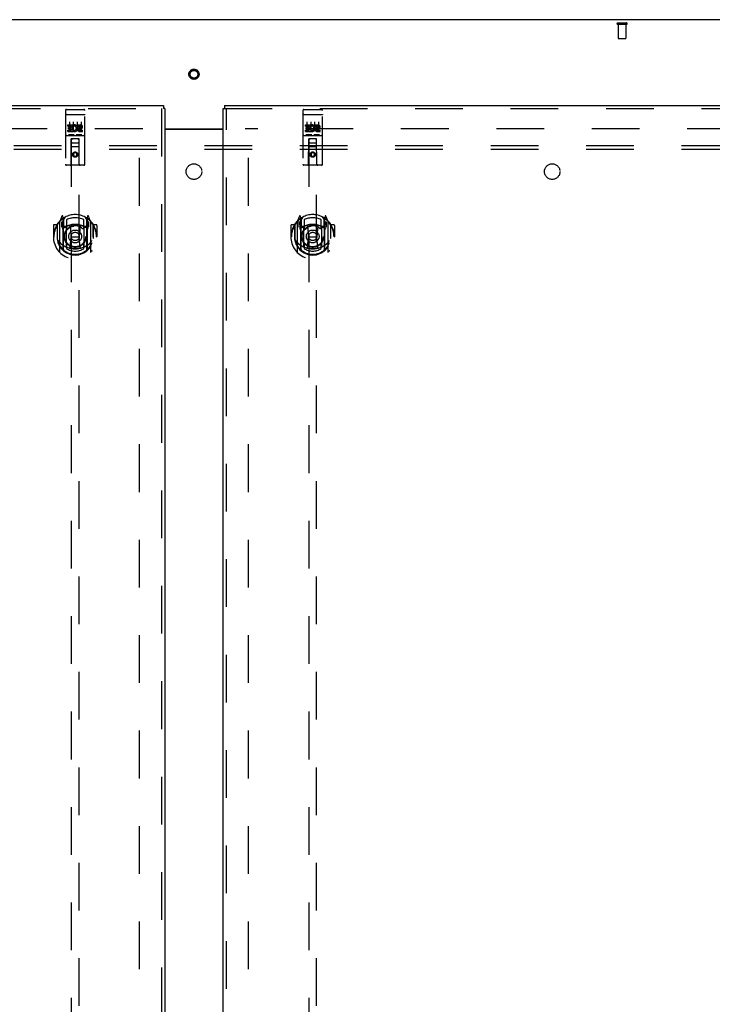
# Model space of a CAD drawing. Header units: inches. Extents: x 0 to 278, y 0 to 180.
# Tile 72 of 84: x 91 to 113, y 103 to 135. Entities that reach past the tile are written whole.
import ezdxf

# ---------------------------------------------------------------- set-up
doc = ezdxf.new("R2010")
doc.units = ezdxf.units.IN
doc.header["$LTSCALE"] = 15.310625
doc.header["$MEASUREMENT"] = 0
doc.linetypes.add('HIDDEN', pattern=[0.2, 0.1, -0.1])
doc.layers.get('0').update_dxf_attribs({"linetype": 'CONTINUOUS'})
for name, color, linetype in [('DEFAULT_2', 8, 'HIDDEN'), ('LEFTHAND_DOOR_ASSEMBLY', 7, 'CONTINUOUS'), ('RIGHTHAND_DOOR_ASSEMBLY', 7, 'CONTINUOUS'), ('SUBPANEL', 7, 'CONTINUOUS')]:
    doc.layers.add(name, color=color, linetype=linetype)

msp = doc.modelspace()

# ---------------------------------------------------------------- linework, layer by layer
at = {"color": 3, "linetype": 'Continuous'}
for p, q in [((135.395, 134.826), (57.749, 134.826)), ((95.634, 131.326), (97.509, 131.326)), ((95.634, 131.311), (97.509, 131.311))]:
    msp.add_line(p, q, dxfattribs=at)
at = {"layer": 'DEFAULT_2', "color": 8, "linetype": 'HIDDEN'}
for p, q in [((110.173, 134.722), (110.457, 134.722)), ((110.173, 134.679), (110.457, 134.679)), ((110.191, 134.679), (110.191, 134.232)), ((110.439, 134.679), (110.439, 134.232)), ((110.201, 134.222), (110.429, 134.222)), ((94.926, 131.326), (60.836, 131.326)), ((94.822, 52.305), (94.822, 131.347)), ((132.308, 131.326), (98.218, 131.326)), ((98.322, 52.305), (98.322, 131.347))]:
    msp.add_line(p, q, dxfattribs=at)
for radius in [0.164, 0.124]:
    msp.add_circle((96.572, 133.076), radius, dxfattribs=at)
for centre, radius, start, end in [((110.173, 134.7), 0.0215, 90, 270), ((110.457, 134.7), 0.0215, 270, 90), ((110.201, 134.232), 0.01, 180, 270), ((110.429, 134.232), 0.01, 270, 360)]:
    msp.add_arc(centre, radius, start, end, dxfattribs=at)
at = {"layer": 'LEFTHAND_DOOR_ASSEMBLY', "color": 3, "linetype": 'Continuous'}
for p, q in [((59.489, 132.076), (95.592, 132.076)), ((95.634, 131.972), (95.634, 51.68))]:
    msp.add_line(p, q, dxfattribs=at)
at = {"layer": 'LEFTHAND_DOOR_ASSEMBLY', "color": 7, "linetype": 'Continuous'}
for p in [(95.592, 132.076), (95.634, 131.972)]:
    msp.add_line(p, (95.592, 131.972), dxfattribs=at)
at = {"layer": 'LEFTHAND_DOOR_ASSEMBLY', "color": 8, "linetype": 'HIDDEN'}
for p, q in [((59.489, 131.972), (95.592, 131.972)), ((92.447, 131.913), (92.447, 130.188)), ((92.464, 131.785), (92.463, 131.784)), ((92.463, 131.784), (92.463, 131.784)), ((92.465, 131.785), (92.464, 131.785)), ((92.466, 131.785), (92.465, 131.785)), ((92.467, 131.785), (92.466, 131.785)), ((92.467, 131.785), (92.467, 131.785)), ((92.468, 131.785), (92.467, 131.785)), ((92.469, 131.785), (92.468, 131.785)), ((92.47, 131.785), (92.469, 131.785)), ((92.471, 131.785), (92.47, 131.785)), ((92.471, 131.785), (92.471, 131.785)), ((92.472, 131.785), (92.471, 131.785)), ((92.473, 131.785), (92.472, 131.785)), ((92.474, 131.785), (92.473, 131.785)), ((92.475, 131.785), (92.474, 131.785)), ((92.476, 131.785), (92.475, 131.785)), ((92.476, 131.785), (92.476, 131.785)), ((92.476, 131.785), (93.042, 131.785)), ((92.477, 131.943), (93.042, 131.943)), ((93.042, 131.785), (93.043, 131.785)), ((93.043, 131.785), (93.043, 131.785)), ((93.043, 131.785), (93.044, 131.785)), ((93.044, 131.785), (93.045, 131.785)), ((93.045, 131.785), (93.046, 131.785)), ((93.046, 131.785), (93.047, 131.785)), ((93.047, 131.785), (93.048, 131.785)), ((93.048, 131.785), (93.048, 131.785)), ((93.048, 131.785), (93.049, 131.785)), ((93.049, 131.785), (93.05, 131.785)), ((93.05, 131.785), (93.051, 131.785)), ((93.051, 131.785), (93.052, 131.785)), ((93.052, 131.785), (93.053, 131.785)), ((93.053, 131.785), (93.053, 131.785)), ((93.053, 131.785), (93.054, 131.785)), ((93.054, 131.785), (93.055, 131.784)), ((93.072, 130.188), (93.072, 131.913)), ((95.53, 131.972), (95.53, 51.68)), ((92.527, 131.408), (92.527, 131.45)), ((92.527, 131.45), (92.684, 131.45)), ((92.572, 131.552), (92.572, 131.246)), ((92.684, 131.273), (92.684, 131.45)), ((92.708, 131.402), (92.691, 131.441)), ((92.697, 131.552), (92.697, 131.246)), ((92.822, 131.552), (92.822, 131.246)), ((92.84, 131.408), (92.84, 131.45)), ((92.84, 131.45), (92.932, 131.45)), ((92.947, 131.552), (92.947, 131.246)), ((92.477, 131.115), (93.042, 131.115)), ((92.527, 131.408), (92.641, 131.408)), ((92.527, 131.237), (92.527, 131.28)), ((92.527, 131.28), (92.641, 131.28)), ((92.527, 131.237), (92.684, 131.237)), ((92.72, 131.131), (92.548, 131.131)), ((92.549, 131.323), (92.549, 131.366)), ((92.549, 131.366), (92.641, 131.366)), ((92.549, 131.323), (92.641, 131.323)), ((92.641, 131.366), (92.641, 131.408)), ((92.641, 131.28), (92.641, 131.323)), ((92.684, 131.273), (92.697, 131.291)), ((92.684, 131.237), (92.684, 131.25)), ((92.687, 131.248), (92.684, 131.25)), ((92.97, 131.131), (92.798, 131.131)), ((92.84, 131.408), (92.932, 131.408)), ((92.9, 131.323), (92.946, 131.323)), ((92.904, 131.364), (92.932, 131.364)), ((92.904, 131.28), (92.996, 131.28)), ((92.904, 131.237), (92.996, 131.237)), ((92.996, 131.237), (92.996, 131.28)), ((92.629, 130.188), (92.633, 130.998)), ((92.634, 130.998), (92.633, 130.998)), ((92.634, 130.998), (92.634, 93.997)), ((92.884, 130.998), (92.634, 130.998)), ((92.674, 130.873), (92.844, 130.873)), ((92.884, 93.997), (92.884, 130.998)), ((92.886, 130.998), (92.884, 130.998)), ((92.889, 130.188), (92.886, 130.998)), ((92.887, 130.748), (92.632, 130.748)), ((92.759, 130.57), (92.697, 130.534)), ((92.697, 130.534), (92.697, 130.462)), ((92.697, 130.534), (92.707, 130.528)), ((92.697, 130.462), (92.707, 130.468)), ((92.759, 130.559), (92.707, 130.528)), ((92.707, 130.528), (92.707, 130.468)), ((92.707, 130.468), (92.759, 130.437)), ((92.759, 130.57), (92.759, 130.559)), ((92.822, 130.534), (92.759, 130.57)), ((92.812, 130.528), (92.759, 130.559)), ((92.759, 130.437), (92.812, 130.468)), ((92.822, 130.534), (92.812, 130.528)), ((92.812, 130.468), (92.812, 130.528)), ((92.822, 130.462), (92.812, 130.468)), ((92.822, 130.462), (92.822, 130.534)), ((93.042, 130.158), (92.477, 130.158)), ((92.697, 130.462), (92.759, 130.426)), ((92.759, 130.426), (92.822, 130.462)), ((92.759, 130.426), (92.759, 130.437)), ((92.184, 128.265), (92.184, 127.808)), ((92.259, 128.338), (92.259, 127.37)), ((92.334, 128.524), (92.264, 128.349)), ((92.317, 128.333), (92.317, 128.183)), ((92.384, 128.333), (92.317, 128.333)), ((92.325, 128.326), (92.355, 128.28)), ((92.356, 128.444), (92.355, 128.444)), ((92.356, 128.444), (92.355, 128.444)), ((92.356, 128.444), (92.356, 128.444)), ((92.377, 128.44), (92.363, 128.521)), ((92.377, 127.424), (92.377, 128.44)), ((92.384, 128.393), (92.454, 128.502)), ((92.384, 127.449), (92.384, 128.452)), ((92.387, 128.428), (92.387, 128.22)), ((92.484, 128.406), (92.484, 128.153)), ((93.034, 128.153), (93.034, 128.406)), ((93.064, 128.502), (93.134, 128.393)), ((93.132, 128.22), (93.132, 128.428)), ((93.134, 127.449), (93.134, 128.452)), ((93.202, 128.333), (93.134, 128.333)), ((93.156, 128.521), (93.142, 128.44)), ((93.142, 128.44), (93.142, 127.424)), ((93.163, 128.444), (93.159, 128.447)), ((93.164, 128.28), (93.194, 128.326)), ((93.255, 128.349), (93.185, 128.524)), ((93.202, 128.183), (93.202, 128.333)), ((93.259, 127.37), (93.259, 128.338)), ((93.334, 128.265), (93.334, 127.808)), ((92.059, 128.227), (92.059, 127.854)), ((92.177, 128.242), (92.074, 128.242)), ((92.177, 128.242), (92.177, 127.854)), ((92.185, 128.227), (92.177, 128.242)), ((92.317, 128.183), (92.377, 128.183)), ((92.477, 128.182), (92.404, 128.182)), ((92.407, 128.2), (92.473, 128.2)), ((92.477, 127.541), (92.477, 128.172)), ((92.596, 128.198), (92.627, 127.854)), ((92.922, 128.198), (92.892, 127.854)), ((93.114, 128.182), (93.042, 128.182)), ((93.042, 128.172), (93.042, 127.541)), ((93.046, 128.2), (93.112, 128.2)), ((93.142, 128.183), (93.202, 128.183)), ((93.342, 128.242), (93.334, 128.227)), ((93.342, 127.854), (93.342, 128.242)), ((93.444, 128.242), (93.342, 128.242)), ((93.459, 128.227), (93.459, 127.854)), ((92.059, 127.854), (92.074, 127.854)), ((92.177, 127.854), (92.192, 127.854)), ((92.184, 127.808), (92.184, 127.805)), ((92.597, 127.515), (92.627, 127.854)), ((92.627, 127.854), (92.892, 127.854)), ((92.922, 127.515), (92.892, 127.854)), ((93.342, 127.854), (93.327, 127.854)), ((93.334, 127.808), (93.334, 127.805)), ((93.444, 127.854), (93.459, 127.854)), ((92.484, 127.592), (92.484, 127.489)), ((93.034, 127.489), (93.034, 127.592))]:
    msp.add_line(p, q, dxfattribs=at)
for points in [[(92.463, 131.784), (92.462, 131.784), (92.462, 131.784), (92.462, 131.784), (92.461, 131.784), (92.461, 131.784), (92.46, 131.784), (92.46, 131.784), (92.46, 131.784), (92.459, 131.784), (92.459, 131.784), (92.459, 131.784), (92.458, 131.784), (92.458, 131.784), (92.458, 131.784), (92.457, 131.783), (92.457, 131.783), (92.457, 131.783), (92.457, 131.783), (92.456, 131.783), (92.456, 131.783), (92.456, 131.783), (92.455, 131.783), (92.455, 131.783), (92.455, 131.783), (92.454, 131.783), (92.454, 131.783), (92.454, 131.783), (92.454, 131.783), (92.453, 131.782), (92.453, 131.782), (92.453, 131.782), (92.453, 131.782), (92.452, 131.782), (92.452, 131.782), (92.452, 131.782), (92.452, 131.782), (92.451, 131.782), (92.451, 131.782), (92.451, 131.782), (92.451, 131.781), (92.451, 131.781), (92.45, 131.781), (92.45, 131.781), (92.45, 131.781), (92.45, 131.781), (92.45, 131.781), (92.449, 131.781), (92.449, 131.781), (92.449, 131.781), (92.449, 131.781), (92.449, 131.78), (92.449, 131.78), (92.448, 131.78), (92.448, 131.78), (92.448, 131.78), (92.448, 131.78), (92.448, 131.78), (92.448, 131.78), (92.448, 131.78), (92.448, 131.78), (92.448, 131.779), (92.447, 131.779), (92.447, 131.779), (92.447, 131.779), (92.447, 131.779), (92.447, 131.779), (92.447, 131.779), (92.447, 131.779), (92.447, 131.779), (92.447, 131.779), (92.447, 131.778), (92.447, 131.778), (92.447, 131.778), (92.447, 131.778), (92.447, 131.778), (92.447, 131.778), (92.447, 131.778)], [(93.055, 131.784), (93.056, 131.784), (93.056, 131.784), (93.056, 131.784), (93.057, 131.784), (93.057, 131.784), (93.057, 131.784), (93.058, 131.784), (93.058, 131.784), (93.058, 131.784), (93.059, 131.784), (93.059, 131.784), (93.06, 131.784), (93.06, 131.784), (93.06, 131.784), (93.061, 131.784), (93.061, 131.784), (93.061, 131.783), (93.061, 131.783), (93.062, 131.783), (93.062, 131.783), (93.062, 131.783), (93.063, 131.783), (93.063, 131.783), (93.063, 131.783), (93.064, 131.783), (93.064, 131.783), (93.064, 131.783), (93.064, 131.783), (93.065, 131.783), (93.065, 131.783), (93.065, 131.782), (93.066, 131.782), (93.066, 131.782), (93.066, 131.782), (93.066, 131.782), (93.067, 131.782), (93.067, 131.782), (93.067, 131.782), (93.067, 131.782), (93.067, 131.782), (93.068, 131.782), (93.068, 131.781), (93.068, 131.781), (93.068, 131.781), (93.068, 131.781), (93.069, 131.781), (93.069, 131.781), (93.069, 131.781), (93.069, 131.781), (93.069, 131.781), (93.07, 131.781), (93.07, 131.781), (93.07, 131.78), (93.07, 131.78), (93.07, 131.78), (93.07, 131.78), (93.07, 131.78), (93.071, 131.78), (93.071, 131.78), (93.071, 131.78), (93.071, 131.78), (93.071, 131.78), (93.071, 131.779), (93.071, 131.779), (93.071, 131.779), (93.071, 131.779), (93.071, 131.779), (93.071, 131.779), (93.072, 131.779), (93.072, 131.779), (93.072, 131.779), (93.072, 131.779), (93.072, 131.778), (93.072, 131.778), (93.072, 131.778), (93.072, 131.778), (93.072, 131.778), (93.072, 131.778), (93.072, 131.778)], [(92.548, 131.131), (92.548, 131.131), (92.548, 131.131), (92.548, 131.131), (92.548, 131.131), (92.547, 131.131), (92.547, 131.131), (92.547, 131.131), (92.547, 131.131), (92.547, 131.131), (92.546, 131.131), (92.546, 131.131), (92.546, 131.131), (92.546, 131.131), (92.546, 131.131), (92.546, 131.131), (92.545, 131.131), (92.545, 131.131), (92.545, 131.131), (92.545, 131.131), (92.545, 131.132), (92.545, 131.132), (92.544, 131.132), (92.544, 131.132), (92.544, 131.132), (92.544, 131.132), (92.544, 131.132), (92.544, 131.132), (92.544, 131.132), (92.544, 131.132), (92.543, 131.132), (92.543, 131.132), (92.543, 131.132), (92.543, 131.132), (92.543, 131.132), (92.543, 131.132), (92.543, 131.132), (92.543, 131.132), (92.543, 131.132), (92.542, 131.132), (92.542, 131.132), (92.542, 131.132), (92.542, 131.132), (92.542, 131.132), (92.542, 131.132), (92.542, 131.132), (92.542, 131.132)], [(92.727, 131.132), (92.727, 131.132), (92.727, 131.132), (92.727, 131.132), (92.726, 131.132), (92.726, 131.132), (92.726, 131.132), (92.726, 131.132), (92.726, 131.132), (92.726, 131.132), (92.726, 131.132), (92.726, 131.132), (92.726, 131.132), (92.726, 131.132), (92.725, 131.132), (92.725, 131.132), (92.725, 131.132), (92.725, 131.132), (92.725, 131.132), (92.725, 131.132), (92.725, 131.132), (92.725, 131.132), (92.724, 131.132), (92.724, 131.132), (92.724, 131.132), (92.724, 131.132), (92.724, 131.132), (92.724, 131.131), (92.724, 131.131), (92.723, 131.131), (92.723, 131.131), (92.723, 131.131), (92.723, 131.131), (92.723, 131.131), (92.723, 131.131), (92.722, 131.131), (92.722, 131.131), (92.722, 131.131), (92.722, 131.131), (92.722, 131.131), (92.721, 131.131), (92.721, 131.131), (92.721, 131.131), (92.721, 131.131), (92.721, 131.131), (92.72, 131.131)], [(92.798, 131.131), (92.798, 131.131), (92.798, 131.131), (92.798, 131.131), (92.798, 131.131), (92.797, 131.131), (92.797, 131.131), (92.797, 131.131), (92.797, 131.131), (92.797, 131.131), (92.796, 131.131), (92.796, 131.131), (92.796, 131.131), (92.796, 131.131), (92.796, 131.131), (92.796, 131.131), (92.795, 131.131), (92.795, 131.131), (92.795, 131.131), (92.795, 131.131), (92.795, 131.132), (92.795, 131.132), (92.794, 131.132), (92.794, 131.132), (92.794, 131.132), (92.794, 131.132), (92.794, 131.132), (92.794, 131.132), (92.794, 131.132), (92.794, 131.132), (92.793, 131.132), (92.793, 131.132), (92.793, 131.132), (92.793, 131.132), (92.793, 131.132), (92.793, 131.132), (92.793, 131.132), (92.793, 131.132), (92.793, 131.132), (92.792, 131.132), (92.792, 131.132), (92.792, 131.132), (92.792, 131.132), (92.792, 131.132), (92.792, 131.132), (92.792, 131.132), (92.792, 131.132)], [(92.977, 131.132), (92.977, 131.132), (92.977, 131.132), (92.977, 131.132), (92.976, 131.132), (92.976, 131.132), (92.976, 131.132), (92.976, 131.132), (92.976, 131.132), (92.976, 131.132), (92.976, 131.132), (92.976, 131.132), (92.976, 131.132), (92.976, 131.132), (92.975, 131.132), (92.975, 131.132), (92.975, 131.132), (92.975, 131.132), (92.975, 131.132), (92.975, 131.132), (92.975, 131.132), (92.975, 131.132), (92.974, 131.132), (92.974, 131.132), (92.974, 131.132), (92.974, 131.132), (92.974, 131.132), (92.974, 131.131), (92.974, 131.131), (92.973, 131.131), (92.973, 131.131), (92.973, 131.131), (92.973, 131.131), (92.973, 131.131), (92.973, 131.131), (92.972, 131.131), (92.972, 131.131), (92.972, 131.131), (92.972, 131.131), (92.972, 131.131), (92.971, 131.131), (92.971, 131.131), (92.971, 131.131), (92.971, 131.131), (92.971, 131.131), (92.97, 131.131)], [(92.214, 128.293), (92.215, 128.294), (92.215, 128.295), (92.216, 128.296), (92.217, 128.296), (92.217, 128.297), (92.218, 128.298), (92.219, 128.299), (92.22, 128.299), (92.22, 128.3), (92.221, 128.301), (92.222, 128.302), (92.223, 128.302), (92.224, 128.303), (92.224, 128.304), (92.225, 128.305), (92.226, 128.305), (92.227, 128.306), (92.228, 128.306), (92.228, 128.307), (92.229, 128.308), (92.23, 128.308), (92.231, 128.309), (92.232, 128.309), (92.233, 128.31), (92.234, 128.311), (92.234, 128.311), (92.235, 128.312), (92.236, 128.312), (92.237, 128.313), (92.238, 128.313), (92.239, 128.314), (92.24, 128.314), (92.241, 128.314), (92.242, 128.315)], [(93.277, 128.315), (93.278, 128.314), (93.279, 128.314), (93.28, 128.314), (93.281, 128.313), (93.281, 128.313), (93.282, 128.312), (93.283, 128.312), (93.284, 128.311), (93.285, 128.311), (93.286, 128.31), (93.287, 128.309), (93.288, 128.309), (93.289, 128.308), (93.289, 128.308), (93.29, 128.307), (93.291, 128.306), (93.292, 128.306), (93.293, 128.305), (93.293, 128.305), (93.294, 128.304), (93.295, 128.303), (93.296, 128.302), (93.297, 128.302), (93.297, 128.301), (93.298, 128.3), (93.299, 128.299), (93.3, 128.299), (93.3, 128.298), (93.301, 128.297), (93.302, 128.296), (93.303, 128.296), (93.303, 128.295), (93.304, 128.294), (93.305, 128.293)], [(92.227, 127.741), (92.23, 127.736), (92.233, 127.731), (92.236, 127.726), (92.239, 127.721), (92.242, 127.717), (92.244, 127.712), (92.247, 127.708), (92.25, 127.704), (92.252, 127.701), (92.255, 127.697), (92.257, 127.694), (92.259, 127.69), (92.262, 127.687), (92.264, 127.684), (92.266, 127.681), (92.269, 127.678), (92.271, 127.675), (92.273, 127.673), (92.275, 127.67), (92.277, 127.668), (92.279, 127.665), (92.281, 127.663), (92.283, 127.661), (92.285, 127.659), (92.287, 127.657), (92.289, 127.655), (92.29, 127.653), (92.292, 127.651), (92.294, 127.65), (92.296, 127.648), (92.297, 127.646), (92.299, 127.645), (92.3, 127.643), (92.302, 127.642), (92.303, 127.641), (92.305, 127.639)], [(93.214, 127.639), (93.215, 127.64), (93.217, 127.642), (93.218, 127.643), (93.22, 127.645), (93.221, 127.646), (93.223, 127.648), (93.225, 127.65), (93.227, 127.651), (93.228, 127.653), (93.23, 127.655), (93.232, 127.657), (93.234, 127.659), (93.236, 127.661), (93.238, 127.663), (93.24, 127.665), (93.242, 127.668), (93.244, 127.67), (93.246, 127.673), (93.248, 127.675), (93.25, 127.678), (93.252, 127.681), (93.254, 127.684), (93.257, 127.687), (93.259, 127.69), (93.261, 127.694), (93.264, 127.697), (93.266, 127.701), (93.269, 127.704), (93.272, 127.708), (93.274, 127.712), (93.277, 127.717), (93.28, 127.721), (93.283, 127.726), (93.286, 127.731), (93.289, 127.736), (93.292, 127.741)], [(92.242, 127.394), (92.241, 127.394), (92.24, 127.394), (92.239, 127.395), (92.238, 127.395), (92.237, 127.396), (92.236, 127.396), (92.235, 127.397), (92.234, 127.397), (92.234, 127.398), (92.233, 127.398), (92.232, 127.399), (92.231, 127.4), (92.23, 127.4), (92.229, 127.401), (92.228, 127.401), (92.228, 127.402), (92.227, 127.403), (92.226, 127.403), (92.225, 127.404), (92.224, 127.405), (92.224, 127.405), (92.223, 127.406), (92.222, 127.407), (92.221, 127.407), (92.22, 127.408), (92.22, 127.409), (92.219, 127.41), (92.218, 127.411), (92.217, 127.411), (92.217, 127.412), (92.216, 127.413), (92.215, 127.414), (92.215, 127.415), (92.214, 127.415)], [(92.947, 127.497), (92.942, 127.496), (92.936, 127.495), (92.931, 127.493), (92.926, 127.492), (92.92, 127.49), (92.915, 127.489), (92.909, 127.488), (92.904, 127.487), (92.898, 127.486), (92.893, 127.485), (92.887, 127.484), (92.882, 127.483), (92.876, 127.482), (92.871, 127.481), (92.865, 127.48), (92.86, 127.479), (92.854, 127.478), (92.849, 127.477), (92.843, 127.477), (92.837, 127.476), (92.832, 127.476), (92.826, 127.475), (92.821, 127.474), (92.815, 127.474), (92.81, 127.474), (92.804, 127.473), (92.798, 127.473), (92.793, 127.473), (92.787, 127.472), (92.782, 127.472), (92.776, 127.472), (92.77, 127.472), (92.765, 127.472), (92.759, 127.472), (92.754, 127.472), (92.748, 127.472), (92.743, 127.472), (92.737, 127.472), (92.731, 127.472), (92.726, 127.473), (92.72, 127.473), (92.715, 127.473), (92.709, 127.474), (92.703, 127.474), (92.698, 127.474), (92.692, 127.475), (92.687, 127.476), (92.681, 127.476), (92.676, 127.477), (92.67, 127.477), (92.664, 127.478), (92.659, 127.479), (92.653, 127.48), (92.648, 127.481), (92.642, 127.482), (92.637, 127.483), (92.631, 127.484), (92.626, 127.485), (92.62, 127.486), (92.615, 127.487), (92.609, 127.488), (92.604, 127.489), (92.598, 127.49), (92.593, 127.492), (92.588, 127.493), (92.582, 127.495), (92.577, 127.496), (92.571, 127.497)], [(93.305, 127.415), (93.304, 127.415), (93.303, 127.414), (93.303, 127.413), (93.302, 127.412), (93.301, 127.411), (93.3, 127.411), (93.3, 127.41), (93.299, 127.409), (93.298, 127.408), (93.297, 127.407), (93.297, 127.407), (93.296, 127.406), (93.295, 127.405), (93.294, 127.405), (93.293, 127.404), (93.293, 127.403), (93.292, 127.403), (93.291, 127.402), (93.29, 127.401), (93.289, 127.401), (93.289, 127.4), (93.288, 127.4), (93.287, 127.399), (93.286, 127.398), (93.285, 127.398), (93.284, 127.397), (93.283, 127.397), (93.282, 127.396), (93.281, 127.396), (93.281, 127.395), (93.28, 127.395), (93.279, 127.394), (93.278, 127.394), (93.277, 127.394)]]:
    msp.add_lwpolyline(points, dxfattribs=at)
for centre, radius in [((92.759, 130.498), 0.085), ((92.759, 130.498), 0.0845), ((92.759, 127.872), 0.35), ((92.759, 127.872), 0.335), ((92.759, 127.872), 0.205), ((92.759, 127.872), 0.133)]:
    msp.add_circle(centre, radius, dxfattribs=at)
for centre, radius, start, end in [((92.477, 131.913), 0.03, 90, 180), ((93.042, 131.913), 0.03, 0, 90), ((92.733, 131.344), 0.107, 244.2636, 113.4027), ((92.932, 131.386), 0.0644, 282.2995, 90.0775), ((92.477, 131.085), 0.03, 90, 180), ((92.733, 131.344), 0.0639, 234.8895, 113.4026), ((92.904, 131.301), 0.0635, 90, 270), ((92.904, 131.302), 0.0219, 100.307, 270), ((92.932, 131.386), 0.0219, 269.9011, 90), ((93.042, 131.085), 0.03, 0, 90), ((92.674, 130.958), 0.04, 90, 180), ((92.674, 130.913), 0.04, 180, 270), ((92.844, 130.958), 0.04, 0, 90), ((92.844, 130.913), 0.04, 270, 360), ((92.477, 130.188), 0.03, 180, 270), ((92.599, 130.188), 0.03, 270, 360), ((92.919, 130.188), 0.03, 180, 270), ((93.042, 130.188), 0.03, 270, 360), ((92.759, 127.872), 0.7, 35.2961, 144.7039), ((92.759, 127.854), 0.7, 125.5126, 54.4874), ((92.204, 128.265), 0.02, 144.7039, 180), ((92.274, 128.338), 0.015, 135.0748, 180), ((92.329, 128.328), 0.005, 90, 212.6792), ((92.348, 128.518), 0.015, 10, 158.1959), ((92.364, 128.408), 0.02, 0, 125.5126), ((92.367, 128.428), 0.02, 0, 125.2543), ((92.196, 128.178), 0.188, 0, 32.6792), ((92.404, 128.452), 0.02, 121.4688, 179.9992), ((92.759, 127.56), 0.7, 66.536, 113.464), ((92.759, 127.872), 0.6, 62.7204, 117.2796), ((93.114, 128.452), 0.02, 0, 58.5295), ((93.152, 128.428), 0.02, 54.7457, 180), ((93.154, 128.408), 0.02, 54.4874, 180), ((93.322, 128.178), 0.188, 147.3208, 180), ((93.171, 128.518), 0.015, 21.8041, 170), ((93.189, 128.328), 0.005, 327.3208, 90), ((93.244, 128.338), 0.015, 0, 44.9252), ((93.314, 128.265), 0.02, 0, 35.2961), ((92.074, 128.227), 0.015, 90, 180), ((92.759, 127.854), 0.685, 146.9885, 180), ((92.759, 127.542), 0.7, 53.2319, 126.7681), ((92.404, 128.202), 0.02, 180, 270), ((92.407, 128.22), 0.02, 180, 270), ((92.473, 128.22), 0.02, 270, 293.464), ((92.492, 128.172), 0.015, 112.9863, 180), ((92.514, 128.153), 0.03, 180, 311.1261), ((92.759, 127.872), 0.343, 48.8739, 131.1261), ((92.576, 128.197), 0.02, 5.0796, 105.6131), ((92.942, 128.197), 0.02, 74.3869, 174.9204), ((93.004, 128.153), 0.03, 228.8739, 360), ((93.027, 128.172), 0.015, 0, 67.0137), ((93.046, 128.22), 0.02, 246.536, 270), ((93.112, 128.22), 0.02, 270, 360), ((93.114, 128.202), 0.02, 270, 360), ((92.759, 127.854), 0.685, 0, 33.0115), ((93.444, 128.227), 0.015, 0, 90), ((92.759, 127.857), 0.583, 180.2464, 359.7536), ((92.204, 127.808), 0.02, 180, 187.6622), ((92.759, 127.882), 0.58, 187.6622, 352.3378), ((92.759, 128.172), 0.7, 229.529, 310.471), ((92.514, 127.592), 0.03, 48.8739, 180), ((93.004, 127.592), 0.03, 0, 131.1261), ((93.314, 127.808), 0.02, 352.3378, 360), ((92.274, 127.37), 0.015, 180, 224.9252), ((92.392, 127.424), 0.015, 180, 229.6413), ((92.404, 127.449), 0.02, 180, 230.6594), ((92.492, 127.541), 0.015, 180, 247.0137), ((92.759, 127.882), 0.48, 235.0461, 304.9539), ((92.759, 127.872), 0.343, 228.8739, 311.1261), ((92.577, 127.517), 0.02, 254.4248, 354.9204), ((92.942, 127.517), 0.02, 185.0796, 285.5752), ((93.027, 127.541), 0.015, 292.9863, 360), ((93.114, 127.449), 0.02, 309.3378, 359.9984), ((93.127, 127.424), 0.015, 310.3587, 360), ((93.244, 127.37), 0.015, 315.0748, 360)]:
    msp.add_arc(centre, radius, start, end, dxfattribs=at)
at = {"layer": 'RIGHTHAND_DOOR_ASSEMBLY', "color": 7, "linetype": 'Continuous'}
for p in [(97.551, 132.076), (97.509, 131.972)]:
    msp.add_line(p, (97.551, 131.972), dxfattribs=at)
at = {"layer": 'RIGHTHAND_DOOR_ASSEMBLY', "color": 3, "linetype": 'Continuous'}
for p, q in [((97.551, 132.076), (133.655, 132.076)), ((97.509, 51.68), (97.509, 131.972))]:
    msp.add_line(p, q, dxfattribs=at)
at = {"layer": 'RIGHTHAND_DOOR_ASSEMBLY', "color": 8, "linetype": 'HIDDEN'}
for p, q in [((97.551, 131.972), (133.655, 131.972)), ((97.613, 51.68), (97.613, 131.972)), ((100.072, 131.913), (100.072, 130.188)), ((100.089, 131.785), (100.088, 131.784)), ((100.088, 131.784), (100.088, 131.784)), ((100.09, 131.785), (100.089, 131.785)), ((100.091, 131.785), (100.09, 131.785)), ((100.092, 131.785), (100.091, 131.785)), ((100.092, 131.785), (100.092, 131.785)), ((100.093, 131.785), (100.092, 131.785)), ((100.094, 131.785), (100.093, 131.785)), ((100.095, 131.785), (100.094, 131.785)), ((100.096, 131.785), (100.095, 131.785)), ((100.096, 131.785), (100.096, 131.785)), ((100.097, 131.785), (100.096, 131.785)), ((100.098, 131.785), (100.097, 131.785)), ((100.099, 131.785), (100.098, 131.785)), ((100.1, 131.785), (100.099, 131.785)), ((100.101, 131.785), (100.1, 131.785)), ((100.101, 131.785), (100.101, 131.785)), ((100.101, 131.785), (100.667, 131.785)), ((100.102, 131.943), (100.667, 131.943)), ((100.667, 131.785), (100.668, 131.785)), ((100.668, 131.785), (100.668, 131.785)), ((100.668, 131.785), (100.669, 131.785)), ((100.669, 131.785), (100.67, 131.785)), ((100.67, 131.785), (100.671, 131.785)), ((100.671, 131.785), (100.672, 131.785)), ((100.672, 131.785), (100.673, 131.785)), ((100.673, 131.785), (100.673, 131.785)), ((100.673, 131.785), (100.674, 131.785)), ((100.674, 131.785), (100.675, 131.785)), ((100.675, 131.785), (100.676, 131.785)), ((100.676, 131.785), (100.677, 131.785)), ((100.677, 131.785), (100.678, 131.785)), ((100.678, 131.785), (100.678, 131.785)), ((100.678, 131.785), (100.679, 131.785)), ((100.679, 131.785), (100.68, 131.784)), ((100.697, 130.188), (100.697, 131.913)), ((100.152, 131.408), (100.152, 131.45)), ((100.152, 131.45), (100.309, 131.45)), ((100.197, 131.552), (100.197, 131.246)), ((100.309, 131.273), (100.309, 131.45)), ((100.333, 131.402), (100.316, 131.441)), ((100.322, 131.552), (100.322, 131.246)), ((100.447, 131.552), (100.447, 131.246)), ((100.465, 131.408), (100.465, 131.45)), ((100.465, 131.45), (100.557, 131.45)), ((100.572, 131.552), (100.572, 131.246)), ((100.102, 131.115), (100.667, 131.115)), ((100.152, 131.408), (100.266, 131.408)), ((100.152, 131.237), (100.152, 131.28)), ((100.152, 131.28), (100.266, 131.28)), ((100.152, 131.237), (100.309, 131.237)), ((100.345, 131.131), (100.173, 131.131)), ((100.174, 131.323), (100.174, 131.366)), ((100.174, 131.366), (100.266, 131.366)), ((100.174, 131.323), (100.266, 131.323)), ((100.266, 131.366), (100.266, 131.408)), ((100.266, 131.28), (100.266, 131.323)), ((100.309, 131.273), (100.322, 131.291)), ((100.309, 131.237), (100.309, 131.25)), ((100.312, 131.248), (100.309, 131.25)), ((100.595, 131.131), (100.423, 131.131)), ((100.465, 131.408), (100.557, 131.408)), ((100.525, 131.323), (100.571, 131.323)), ((100.529, 131.364), (100.557, 131.364)), ((100.529, 131.28), (100.621, 131.28)), ((100.529, 131.237), (100.621, 131.237)), ((100.621, 131.237), (100.621, 131.28)), ((100.254, 130.188), (100.258, 130.998)), ((100.259, 130.998), (100.258, 130.998)), ((100.259, 130.998), (100.259, 93.997)), ((100.509, 130.998), (100.259, 130.998)), ((100.299, 130.873), (100.469, 130.873)), ((100.509, 93.997), (100.509, 130.998)), ((100.511, 130.998), (100.509, 130.998)), ((100.514, 130.188), (100.511, 130.998)), ((100.512, 130.748), (100.257, 130.748)), ((100.384, 130.57), (100.322, 130.534)), ((100.322, 130.534), (100.322, 130.462)), ((100.322, 130.534), (100.332, 130.528)), ((100.322, 130.462), (100.332, 130.468)), ((100.384, 130.559), (100.332, 130.528)), ((100.332, 130.528), (100.332, 130.468)), ((100.332, 130.468), (100.384, 130.437)), ((100.384, 130.57), (100.384, 130.559)), ((100.447, 130.534), (100.384, 130.57)), ((100.437, 130.528), (100.384, 130.559)), ((100.384, 130.437), (100.437, 130.468)), ((100.447, 130.534), (100.437, 130.528)), ((100.437, 130.468), (100.437, 130.528)), ((100.447, 130.462), (100.437, 130.468)), ((100.447, 130.462), (100.447, 130.534)), ((100.667, 130.158), (100.102, 130.158)), ((100.322, 130.462), (100.384, 130.426)), ((100.384, 130.426), (100.447, 130.462)), ((100.384, 130.426), (100.384, 130.437)), ((99.809, 128.265), (99.809, 127.808)), ((99.884, 128.338), (99.884, 127.37)), ((99.959, 128.524), (99.889, 128.349)), ((99.942, 128.333), (99.942, 128.183)), ((100.009, 128.333), (99.942, 128.333)), ((99.95, 128.326), (99.98, 128.28)), ((99.981, 128.444), (99.98, 128.444)), ((99.981, 128.444), (99.98, 128.444)), ((99.981, 128.444), (99.981, 128.444)), ((100.002, 128.44), (99.988, 128.521)), ((100.002, 127.424), (100.002, 128.44)), ((100.009, 128.393), (100.079, 128.502)), ((100.009, 127.449), (100.009, 128.452)), ((100.012, 128.428), (100.012, 128.22)), ((100.109, 128.406), (100.109, 128.153)), ((100.659, 128.153), (100.659, 128.406)), ((100.689, 128.502), (100.759, 128.393)), ((100.757, 128.22), (100.757, 128.428)), ((100.759, 127.449), (100.759, 128.452)), ((100.827, 128.333), (100.759, 128.333)), ((100.781, 128.521), (100.767, 128.44)), ((100.767, 128.44), (100.767, 127.424)), ((100.788, 128.444), (100.784, 128.447)), ((100.789, 128.28), (100.819, 128.326)), ((100.88, 128.349), (100.81, 128.524)), ((100.827, 128.183), (100.827, 128.333)), ((100.884, 127.37), (100.884, 128.338)), ((100.959, 128.265), (100.959, 127.808)), ((99.684, 128.227), (99.684, 127.854)), ((99.802, 128.242), (99.699, 128.242)), ((99.802, 128.242), (99.802, 127.854)), ((99.81, 128.227), (99.802, 128.242)), ((99.942, 128.183), (100.002, 128.183)), ((100.102, 128.182), (100.029, 128.182)), ((100.032, 128.2), (100.098, 128.2)), ((100.102, 127.541), (100.102, 128.172)), ((100.221, 128.198), (100.252, 127.854)), ((100.547, 128.198), (100.517, 127.854)), ((100.739, 128.182), (100.667, 128.182)), ((100.667, 128.172), (100.667, 127.541)), ((100.671, 128.2), (100.737, 128.2)), ((100.767, 128.183), (100.827, 128.183)), ((100.967, 128.242), (100.959, 128.227)), ((100.967, 127.854), (100.967, 128.242)), ((101.069, 128.242), (100.967, 128.242)), ((101.084, 128.227), (101.084, 127.854)), ((99.684, 127.854), (99.699, 127.854)), ((99.802, 127.854), (99.817, 127.854)), ((99.809, 127.808), (99.809, 127.805)), ((100.222, 127.515), (100.252, 127.854)), ((100.252, 127.854), (100.517, 127.854)), ((100.547, 127.515), (100.517, 127.854)), ((100.967, 127.854), (100.952, 127.854)), ((100.959, 127.808), (100.959, 127.805)), ((101.069, 127.854), (101.084, 127.854)), ((100.109, 127.592), (100.109, 127.489)), ((100.659, 127.489), (100.659, 127.592))]:
    msp.add_line(p, q, dxfattribs=at)
for points in [[(100.088, 131.784), (100.087, 131.784), (100.087, 131.784), (100.087, 131.784), (100.086, 131.784), (100.086, 131.784), (100.085, 131.784), (100.085, 131.784), (100.085, 131.784), (100.084, 131.784), (100.084, 131.784), (100.084, 131.784), (100.083, 131.784), (100.083, 131.784), (100.083, 131.784), (100.082, 131.783), (100.082, 131.783), (100.082, 131.783), (100.082, 131.783), (100.081, 131.783), (100.081, 131.783), (100.081, 131.783), (100.08, 131.783), (100.08, 131.783), (100.08, 131.783), (100.079, 131.783), (100.079, 131.783), (100.079, 131.783), (100.079, 131.783), (100.078, 131.782), (100.078, 131.782), (100.078, 131.782), (100.078, 131.782), (100.077, 131.782), (100.077, 131.782), (100.077, 131.782), (100.077, 131.782), (100.076, 131.782), (100.076, 131.782), (100.076, 131.782), (100.076, 131.781), (100.076, 131.781), (100.075, 131.781), (100.075, 131.781), (100.075, 131.781), (100.075, 131.781), (100.075, 131.781), (100.074, 131.781), (100.074, 131.781), (100.074, 131.781), (100.074, 131.781), (100.074, 131.78), (100.074, 131.78), (100.073, 131.78), (100.073, 131.78), (100.073, 131.78), (100.073, 131.78), (100.073, 131.78), (100.073, 131.78), (100.073, 131.78), (100.073, 131.78), (100.073, 131.779), (100.072, 131.779), (100.072, 131.779), (100.072, 131.779), (100.072, 131.779), (100.072, 131.779), (100.072, 131.779), (100.072, 131.779), (100.072, 131.779), (100.072, 131.779), (100.072, 131.778), (100.072, 131.778), (100.072, 131.778), (100.072, 131.778), (100.072, 131.778), (100.072, 131.778), (100.072, 131.778)], [(100.68, 131.784), (100.681, 131.784), (100.681, 131.784), (100.681, 131.784), (100.682, 131.784), (100.682, 131.784), (100.682, 131.784), (100.683, 131.784), (100.683, 131.784), (100.683, 131.784), (100.684, 131.784), (100.684, 131.784), (100.685, 131.784), (100.685, 131.784), (100.685, 131.784), (100.686, 131.784), (100.686, 131.784), (100.686, 131.783), (100.686, 131.783), (100.687, 131.783), (100.687, 131.783), (100.687, 131.783), (100.688, 131.783), (100.688, 131.783), (100.688, 131.783), (100.689, 131.783), (100.689, 131.783), (100.689, 131.783), (100.689, 131.783), (100.69, 131.783), (100.69, 131.783), (100.69, 131.782), (100.691, 131.782), (100.691, 131.782), (100.691, 131.782), (100.691, 131.782), (100.692, 131.782), (100.692, 131.782), (100.692, 131.782), (100.692, 131.782), (100.692, 131.782), (100.693, 131.782), (100.693, 131.781), (100.693, 131.781), (100.693, 131.781), (100.693, 131.781), (100.694, 131.781), (100.694, 131.781), (100.694, 131.781), (100.694, 131.781), (100.694, 131.781), (100.695, 131.781), (100.695, 131.781), (100.695, 131.78), (100.695, 131.78), (100.695, 131.78), (100.695, 131.78), (100.695, 131.78), (100.696, 131.78), (100.696, 131.78), (100.696, 131.78), (100.696, 131.78), (100.696, 131.78), (100.696, 131.779), (100.696, 131.779), (100.696, 131.779), (100.696, 131.779), (100.696, 131.779), (100.696, 131.779), (100.697, 131.779), (100.697, 131.779), (100.697, 131.779), (100.697, 131.779), (100.697, 131.778), (100.697, 131.778), (100.697, 131.778), (100.697, 131.778), (100.697, 131.778), (100.697, 131.778), (100.697, 131.778)], [(100.173, 131.131), (100.173, 131.131), (100.173, 131.131), (100.173, 131.131), (100.173, 131.131), (100.172, 131.131), (100.172, 131.131), (100.172, 131.131), (100.172, 131.131), (100.172, 131.131), (100.171, 131.131), (100.171, 131.131), (100.171, 131.131), (100.171, 131.131), (100.171, 131.131), (100.171, 131.131), (100.17, 131.131), (100.17, 131.131), (100.17, 131.131), (100.17, 131.131), (100.17, 131.132), (100.17, 131.132), (100.169, 131.132), (100.169, 131.132), (100.169, 131.132), (100.169, 131.132), (100.169, 131.132), (100.169, 131.132), (100.169, 131.132), (100.169, 131.132), (100.168, 131.132), (100.168, 131.132), (100.168, 131.132), (100.168, 131.132), (100.168, 131.132), (100.168, 131.132), (100.168, 131.132), (100.168, 131.132), (100.168, 131.132), (100.167, 131.132), (100.167, 131.132), (100.167, 131.132), (100.167, 131.132), (100.167, 131.132), (100.167, 131.132), (100.167, 131.132), (100.167, 131.132)], [(100.352, 131.132), (100.352, 131.132), (100.352, 131.132), (100.352, 131.132), (100.351, 131.132), (100.351, 131.132), (100.351, 131.132), (100.351, 131.132), (100.351, 131.132), (100.351, 131.132), (100.351, 131.132), (100.351, 131.132), (100.351, 131.132), (100.351, 131.132), (100.35, 131.132), (100.35, 131.132), (100.35, 131.132), (100.35, 131.132), (100.35, 131.132), (100.35, 131.132), (100.35, 131.132), (100.35, 131.132), (100.349, 131.132), (100.349, 131.132), (100.349, 131.132), (100.349, 131.132), (100.349, 131.132), (100.349, 131.131), (100.349, 131.131), (100.348, 131.131), (100.348, 131.131), (100.348, 131.131), (100.348, 131.131), (100.348, 131.131), (100.348, 131.131), (100.347, 131.131), (100.347, 131.131), (100.347, 131.131), (100.347, 131.131), (100.347, 131.131), (100.346, 131.131), (100.346, 131.131), (100.346, 131.131), (100.346, 131.131), (100.346, 131.131), (100.345, 131.131)], [(100.423, 131.131), (100.423, 131.131), (100.423, 131.131), (100.423, 131.131), (100.423, 131.131), (100.422, 131.131), (100.422, 131.131), (100.422, 131.131), (100.422, 131.131), (100.422, 131.131), (100.421, 131.131), (100.421, 131.131), (100.421, 131.131), (100.421, 131.131), (100.421, 131.131), (100.421, 131.131), (100.42, 131.131), (100.42, 131.131), (100.42, 131.131), (100.42, 131.131), (100.42, 131.132), (100.42, 131.132), (100.419, 131.132), (100.419, 131.132), (100.419, 131.132), (100.419, 131.132), (100.419, 131.132), (100.419, 131.132), (100.419, 131.132), (100.419, 131.132), (100.418, 131.132), (100.418, 131.132), (100.418, 131.132), (100.418, 131.132), (100.418, 131.132), (100.418, 131.132), (100.418, 131.132), (100.418, 131.132), (100.418, 131.132), (100.417, 131.132), (100.417, 131.132), (100.417, 131.132), (100.417, 131.132), (100.417, 131.132), (100.417, 131.132), (100.417, 131.132), (100.417, 131.132)], [(100.602, 131.132), (100.602, 131.132), (100.602, 131.132), (100.602, 131.132), (100.601, 131.132), (100.601, 131.132), (100.601, 131.132), (100.601, 131.132), (100.601, 131.132), (100.601, 131.132), (100.601, 131.132), (100.601, 131.132), (100.601, 131.132), (100.601, 131.132), (100.6, 131.132), (100.6, 131.132), (100.6, 131.132), (100.6, 131.132), (100.6, 131.132), (100.6, 131.132), (100.6, 131.132), (100.6, 131.132), (100.599, 131.132), (100.599, 131.132), (100.599, 131.132), (100.599, 131.132), (100.599, 131.132), (100.599, 131.131), (100.599, 131.131), (100.598, 131.131), (100.598, 131.131), (100.598, 131.131), (100.598, 131.131), (100.598, 131.131), (100.598, 131.131), (100.597, 131.131), (100.597, 131.131), (100.597, 131.131), (100.597, 131.131), (100.597, 131.131), (100.596, 131.131), (100.596, 131.131), (100.596, 131.131), (100.596, 131.131), (100.596, 131.131), (100.595, 131.131)], [(99.839, 128.293), (99.84, 128.294), (99.84, 128.295), (99.841, 128.296), (99.842, 128.296), (99.842, 128.297), (99.843, 128.298), (99.844, 128.299), (99.845, 128.299), (99.845, 128.3), (99.846, 128.301), (99.847, 128.302), (99.848, 128.302), (99.849, 128.303), (99.849, 128.304), (99.85, 128.305), (99.851, 128.305), (99.852, 128.306), (99.853, 128.306), (99.853, 128.307), (99.854, 128.308), (99.855, 128.308), (99.856, 128.309), (99.857, 128.309), (99.858, 128.31), (99.859, 128.311), (99.859, 128.311), (99.86, 128.312), (99.861, 128.312), (99.862, 128.313), (99.863, 128.313), (99.864, 128.314), (99.865, 128.314), (99.866, 128.314), (99.867, 128.315)], [(100.902, 128.315), (100.903, 128.314), (100.904, 128.314), (100.905, 128.314), (100.906, 128.313), (100.906, 128.313), (100.907, 128.312), (100.908, 128.312), (100.909, 128.311), (100.91, 128.311), (100.911, 128.31), (100.912, 128.309), (100.913, 128.309), (100.914, 128.308), (100.914, 128.308), (100.915, 128.307), (100.916, 128.306), (100.917, 128.306), (100.918, 128.305), (100.918, 128.305), (100.919, 128.304), (100.92, 128.303), (100.921, 128.302), (100.922, 128.302), (100.922, 128.301), (100.923, 128.3), (100.924, 128.299), (100.925, 128.299), (100.925, 128.298), (100.926, 128.297), (100.927, 128.296), (100.928, 128.296), (100.928, 128.295), (100.929, 128.294), (100.93, 128.293)], [(99.852, 127.741), (99.855, 127.736), (99.858, 127.731), (99.861, 127.726), (99.864, 127.721), (99.867, 127.717), (99.869, 127.712), (99.872, 127.708), (99.875, 127.704), (99.877, 127.701), (99.88, 127.697), (99.882, 127.694), (99.884, 127.69), (99.887, 127.687), (99.889, 127.684), (99.891, 127.681), (99.894, 127.678), (99.896, 127.675), (99.898, 127.673), (99.9, 127.67), (99.902, 127.668), (99.904, 127.665), (99.906, 127.663), (99.908, 127.661), (99.91, 127.659), (99.912, 127.657), (99.914, 127.655), (99.915, 127.653), (99.917, 127.651), (99.919, 127.65), (99.921, 127.648), (99.922, 127.646), (99.924, 127.645), (99.925, 127.643), (99.927, 127.642), (99.928, 127.641), (99.93, 127.639)], [(100.839, 127.639), (100.84, 127.64), (100.842, 127.642), (100.843, 127.643), (100.845, 127.645), (100.846, 127.646), (100.848, 127.648), (100.85, 127.65), (100.852, 127.651), (100.853, 127.653), (100.855, 127.655), (100.857, 127.657), (100.859, 127.659), (100.861, 127.661), (100.863, 127.663), (100.865, 127.665), (100.867, 127.668), (100.869, 127.67), (100.871, 127.673), (100.873, 127.675), (100.875, 127.678), (100.877, 127.681), (100.879, 127.684), (100.882, 127.687), (100.884, 127.69), (100.886, 127.694), (100.889, 127.697), (100.891, 127.701), (100.894, 127.704), (100.897, 127.708), (100.899, 127.712), (100.902, 127.717), (100.905, 127.721), (100.908, 127.726), (100.911, 127.731), (100.914, 127.736), (100.917, 127.741)], [(99.867, 127.394), (99.866, 127.394), (99.865, 127.394), (99.864, 127.395), (99.863, 127.395), (99.862, 127.396), (99.861, 127.396), (99.86, 127.397), (99.859, 127.397), (99.859, 127.398), (99.858, 127.398), (99.857, 127.399), (99.856, 127.4), (99.855, 127.4), (99.854, 127.401), (99.853, 127.401), (99.853, 127.402), (99.852, 127.403), (99.851, 127.403), (99.85, 127.404), (99.849, 127.405), (99.849, 127.405), (99.848, 127.406), (99.847, 127.407), (99.846, 127.407), (99.845, 127.408), (99.845, 127.409), (99.844, 127.41), (99.843, 127.411), (99.842, 127.411), (99.842, 127.412), (99.841, 127.413), (99.84, 127.414), (99.84, 127.415), (99.839, 127.415)], [(100.572, 127.497), (100.567, 127.496), (100.561, 127.495), (100.556, 127.493), (100.551, 127.492), (100.545, 127.49), (100.54, 127.489), (100.534, 127.488), (100.529, 127.487), (100.523, 127.486), (100.518, 127.485), (100.512, 127.484), (100.507, 127.483), (100.501, 127.482), (100.496, 127.481), (100.49, 127.48), (100.485, 127.479), (100.479, 127.478), (100.474, 127.477), (100.468, 127.477), (100.462, 127.476), (100.457, 127.476), (100.451, 127.475), (100.446, 127.474), (100.44, 127.474), (100.435, 127.474), (100.429, 127.473), (100.423, 127.473), (100.418, 127.473), (100.412, 127.472), (100.407, 127.472), (100.401, 127.472), (100.395, 127.472), (100.39, 127.472), (100.384, 127.472), (100.379, 127.472), (100.373, 127.472), (100.368, 127.472), (100.362, 127.472), (100.356, 127.472), (100.351, 127.473), (100.345, 127.473), (100.34, 127.473), (100.334, 127.474), (100.328, 127.474), (100.323, 127.474), (100.317, 127.475), (100.312, 127.476), (100.306, 127.476), (100.301, 127.477), (100.295, 127.477), (100.289, 127.478), (100.284, 127.479), (100.278, 127.48), (100.273, 127.481), (100.267, 127.482), (100.262, 127.483), (100.256, 127.484), (100.251, 127.485), (100.245, 127.486), (100.24, 127.487), (100.234, 127.488), (100.229, 127.489), (100.223, 127.49), (100.218, 127.492), (100.213, 127.493), (100.207, 127.495), (100.202, 127.496), (100.196, 127.497)], [(100.93, 127.415), (100.929, 127.415), (100.928, 127.414), (100.928, 127.413), (100.927, 127.412), (100.926, 127.411), (100.925, 127.411), (100.925, 127.41), (100.924, 127.409), (100.923, 127.408), (100.922, 127.407), (100.922, 127.407), (100.921, 127.406), (100.92, 127.405), (100.919, 127.405), (100.918, 127.404), (100.918, 127.403), (100.917, 127.403), (100.916, 127.402), (100.915, 127.401), (100.914, 127.401), (100.914, 127.4), (100.913, 127.4), (100.912, 127.399), (100.911, 127.398), (100.91, 127.398), (100.909, 127.397), (100.908, 127.397), (100.907, 127.396), (100.906, 127.396), (100.906, 127.395), (100.905, 127.395), (100.904, 127.394), (100.903, 127.394), (100.902, 127.394)]]:
    msp.add_lwpolyline(points, dxfattribs=at)
for centre, radius in [((100.384, 130.498), 0.085), ((100.384, 130.498), 0.0845), ((100.384, 127.872), 0.35), ((100.384, 127.872), 0.335), ((100.384, 127.872), 0.205), ((100.384, 127.872), 0.133)]:
    msp.add_circle(centre, radius, dxfattribs=at)
for centre, radius, start, end in [((100.102, 131.913), 0.03, 90, 180), ((100.667, 131.913), 0.03, 0, 90), ((100.358, 131.344), 0.107, 244.2636, 113.4027), ((100.557, 131.386), 0.0644, 282.2995, 90.0775), ((100.102, 131.085), 0.03, 90, 180), ((100.358, 131.344), 0.0639, 234.8895, 113.4026), ((100.529, 131.301), 0.0635, 90, 270), ((100.529, 131.302), 0.0219, 100.307, 270), ((100.557, 131.386), 0.0219, 269.9011, 90), ((100.667, 131.085), 0.03, 0, 90), ((100.299, 130.958), 0.04, 90, 180), ((100.299, 130.913), 0.04, 180, 270), ((100.469, 130.958), 0.04, 0, 90), ((100.469, 130.913), 0.04, 270, 360), ((100.102, 130.188), 0.03, 180, 270), ((100.224, 130.188), 0.03, 270, 360), ((100.544, 130.188), 0.03, 180, 270), ((100.667, 130.188), 0.03, 270, 360), ((100.384, 127.872), 0.7, 35.2961, 144.7039), ((100.384, 127.854), 0.7, 125.5126, 54.4874), ((99.829, 128.265), 0.02, 144.7039, 180), ((99.899, 128.338), 0.015, 135.0748, 180), ((99.954, 128.328), 0.005, 90, 212.6792), ((99.973, 128.518), 0.015, 10, 158.1959), ((99.989, 128.408), 0.02, 0, 125.5126), ((99.992, 128.428), 0.02, 0, 125.2543), ((99.821, 128.178), 0.188, 0, 32.6792), ((100.029, 128.452), 0.02, 121.4688, 179.9992), ((100.384, 127.56), 0.7, 66.536, 113.464), ((100.384, 127.872), 0.6, 62.7204, 117.2796), ((100.739, 128.452), 0.02, 0, 58.5295), ((100.777, 128.428), 0.02, 54.7457, 180), ((100.779, 128.408), 0.02, 54.4874, 180), ((100.947, 128.178), 0.188, 147.3208, 180), ((100.796, 128.518), 0.015, 21.8041, 170), ((100.814, 128.328), 0.005, 327.3208, 90), ((100.869, 128.338), 0.015, 0, 44.9252), ((100.939, 128.265), 0.02, 0, 35.2961), ((99.699, 128.227), 0.015, 90, 180), ((100.384, 127.854), 0.685, 146.9885, 180), ((100.384, 127.542), 0.7, 53.2319, 126.7681), ((100.029, 128.202), 0.02, 180, 270), ((100.032, 128.22), 0.02, 180, 270), ((100.098, 128.22), 0.02, 270, 293.464), ((100.117, 128.172), 0.015, 112.9863, 180), ((100.139, 128.153), 0.03, 180, 311.1261), ((100.384, 127.872), 0.343, 48.8739, 131.1261), ((100.201, 128.197), 0.02, 5.0796, 105.6131), ((100.567, 128.197), 0.02, 74.3869, 174.9204), ((100.629, 128.153), 0.03, 228.8739, 360), ((100.652, 128.172), 0.015, 0, 67.0137), ((100.671, 128.22), 0.02, 246.536, 270), ((100.737, 128.22), 0.02, 270, 360), ((100.739, 128.202), 0.02, 270, 360), ((100.384, 127.854), 0.685, 0, 33.0115), ((101.069, 128.227), 0.015, 0, 90), ((100.384, 127.857), 0.583, 180.2464, 359.7536), ((99.829, 127.808), 0.02, 180, 187.6622), ((100.384, 127.882), 0.58, 187.6622, 352.3378), ((100.384, 128.172), 0.7, 229.529, 310.471), ((100.139, 127.592), 0.03, 48.8739, 180), ((100.629, 127.592), 0.03, 0, 131.1261), ((100.939, 127.808), 0.02, 352.3378, 360), ((99.899, 127.37), 0.015, 180, 224.9252), ((100.017, 127.424), 0.015, 180, 229.6413), ((100.029, 127.449), 0.02, 180, 230.6594), ((100.117, 127.541), 0.015, 180, 247.0137), ((100.384, 127.882), 0.48, 235.0461, 304.9539), ((100.384, 127.872), 0.343, 228.8739, 311.1261), ((100.202, 127.517), 0.02, 254.4248, 354.9204), ((100.567, 127.517), 0.02, 185.0796, 285.5752), ((100.652, 127.541), 0.015, 292.9863, 360), ((100.739, 127.449), 0.02, 309.3378, 359.9984), ((100.752, 127.424), 0.015, 310.3587, 360), ((100.869, 127.37), 0.015, 315.0748, 360)]:
    msp.add_arc(centre, radius, start, end, dxfattribs=at)
at = {"layer": 'SUBPANEL', "color": 8, "linetype": 'HIDDEN'}
for p, q in [((63.228, 130.794), (129.916, 130.794)), ((63.228, 130.669), (129.916, 130.669))]:
    msp.add_line(p, q, dxfattribs=at)
for centre in [(96.572, 129.951), (108.072, 129.951)]:
    msp.add_circle(centre, 0.25, dxfattribs=at)

doc.saveas('drawing.dxf')
